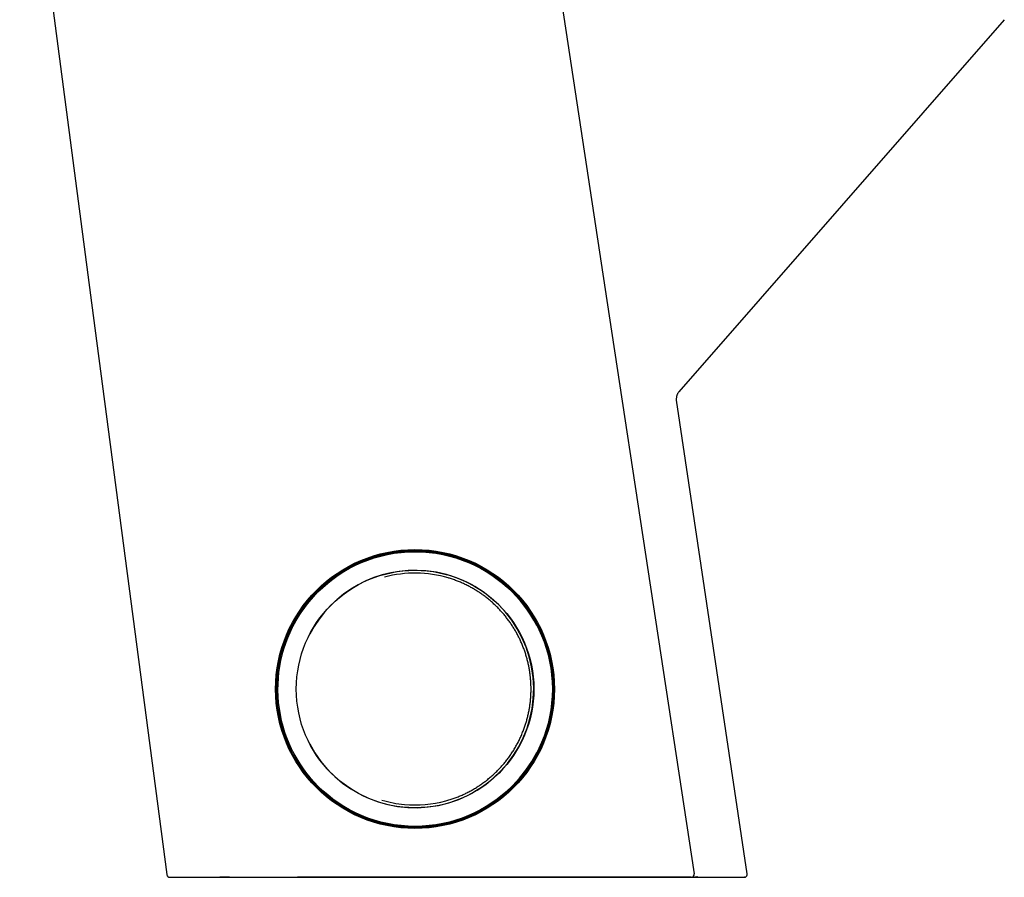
# Model space of a CAD drawing. Header units: millimetres. Extents: x 8 to 852, y 12 to 811.
# Tile 1 of 20: x 213 to 308, y 483 to 566. Entities that reach past the tile are written whole.
import ezdxf

# ---------------------------------------------------------------- set-up
doc = ezdxf.new("R2010")
doc.units = ezdxf.units.MM

msp = doc.modelspace()

# ---------------------------------------------------------------- linework, layer by layer
at = {"color": 7, "linetype": 'Continuous', "lineweight": 30}
for p, q in [((308.376, 566.44), (276.869, 530.414)), ((276.633, 529.609), (276.623, 529.696)), ((283.485, 483.759), (276.633, 529.609)), ((251.319, 515.142), (251.301, 515.142)), ((251.331, 512.867), (251.32, 512.867)), ((263.12, 507.776), (263.119, 507.779)), ((263.119, 495.505), (263.12, 495.508)), ((251.32, 490.417), (251.331, 490.417)), ((251.302, 488.142), (251.319, 488.142)), ((227.294, 483.676), (227.293, 483.676)), ((278.103, 483.415), (278.891, 483.415)), ((283.214, 483.416), (283.188, 483.415))]:
    msp.add_line(p, q, dxfattribs=at)
at = {"color": 7, "linetype": 'Continuous', "lineweight": 30, "flags": 128}
for points in [[(261.408, 595.2), (269.905, 539.259), (278.348, 483.752)], [(213.048, 591.939), (220.172, 537.792), (227.292, 483.675)], [(278.074, 483.415), (277.681, 483.415), (277.272, 483.415), (276.848, 483.415), (276.409, 483.415), (275.956, 483.415), (275.488, 483.415), (275.006, 483.416), (274.511, 483.416), (274.002, 483.416), (273.48, 483.416), (272.946, 483.416), (272.399, 483.416), (271.84, 483.416), (271.27, 483.416), (270.689, 483.416), (270.097, 483.416), (269.495, 483.416), (268.883, 483.416), (268.262, 483.416), (267.631, 483.416), (266.992, 483.416), (266.345, 483.416), (265.69, 483.416), (265.028, 483.416), (264.359, 483.416), (263.684, 483.416), (263.003, 483.417), (262.317, 483.417), (261.625, 483.417), (260.929, 483.417), (260.23, 483.417), (259.526, 483.417), (258.82, 483.417), (258.111, 483.417), (257.401, 483.417), (256.688, 483.417), (255.975, 483.417), (255.261, 483.417), (254.547, 483.417), (253.834, 483.417), (253.121, 483.417), (252.41, 483.417), (251.701, 483.417), (250.995, 483.417), (250.291, 483.418), (249.59, 483.418), (248.894, 483.418), (248.202, 483.418), (247.514, 483.418), (246.832, 483.418), (246.156, 483.418), (245.486, 483.418), (244.823, 483.418), (244.166, 483.418), (243.518, 483.418), (242.877, 483.418), (242.245, 483.418), (241.622, 483.418), (241.009, 483.418), (240.405, 483.418), (239.941, 483.418)], [(274.644, 483.416), (275.132, 483.415), (275.61, 483.415), (276.074, 483.415), (276.524, 483.415), (276.81, 483.415)], [(278.181, 483.431), (278.253, 483.441), (278.428, 483.466), (278.6, 483.491), (278.682, 483.502)]]:
    msp.add_lwpolyline(points, dxfattribs=at)
at = {"color": 7, "linetype": 'Continuous', "lineweight": 30}
for centre, radius in [((251.319, 501.642), 13.5), ((251.32, 501.642), 13.4), ((251.328, 501.641), 13.293), ((251.328, 501.641), 11.498)]:
    msp.add_circle(centre, radius, dxfattribs=at)
for centre, radius, start, end in [((251.32, 501.642), 13.3, 27.48227, 264.67997), ((251.32, 501.642), 11.491, 84.67967, 152.52159), ((251.32, 501.642), 11.491, 207.48223, 84.68001), ((251.331, 501.643), 11.224, 73.35613, 105.28539), ((251.32, 501.641), 13.299, 264.67967, 332.52159), ((251.331, 501.641), 11.224, 253.39635, 264.67903), ((251.331, 501.641), 11.224, 264.67905, 285.32954), ((227.59, 483.715), 0.3, 187.49369, 269.99885), ((278.068, 483.698), 0.285, 276.64446, 10.98102)]:
    msp.add_arc(centre, radius, start, end, dxfattribs=at)
for points, knots in [([(276.868, 530.415), (276.846, 530.388), (276.8, 530.332), (276.744, 530.24), (276.696, 530.142), (276.66, 530.038), (276.634, 529.931), (276.622, 529.823), (276.619, 529.744), (276.623, 529.702), (276.624, 529.696)], [0, 0, 0, 0, 0.136308, 0.27504, 0.415432, 0.556666, 0.697892, 0.838262, 0.976957, 1, 1, 1, 1]), ([(262.555, 501.642), (262.555, 501.711), (262.554, 501.809), (262.551, 501.955), (262.547, 502.08), (262.54, 502.23), (262.531, 502.387), (262.519, 502.552), (262.503, 502.723), (262.485, 502.898), (262.464, 503.076), (262.439, 503.256), (262.411, 503.438), (262.38, 503.622), (262.345, 503.807), (262.307, 503.993), (262.265, 504.179), (262.22, 504.366), (262.172, 504.553), (262.12, 504.74), (262.065, 504.926), (262.006, 505.112), (261.944, 505.298), (261.878, 505.483), (261.809, 505.668), (261.737, 505.851), (261.661, 506.034), (261.582, 506.216), (261.499, 506.397), (261.413, 506.576), (261.324, 506.754), (261.232, 506.931), (261.136, 507.107), (261.037, 507.281), (260.935, 507.453), (260.829, 507.624), (260.721, 507.793), (260.609, 507.96), (260.494, 508.125), (260.376, 508.289), (260.255, 508.45), (260.132, 508.61), (260.005, 508.767), (259.875, 508.922), (259.742, 509.075), (259.607, 509.225), (259.469, 509.374), (259.328, 509.519), (259.184, 509.663), (259.038, 509.803), (258.889, 509.941), (258.737, 510.077), (258.583, 510.21), (258.427, 510.34), (258.268, 510.467), (258.106, 510.592), (257.943, 510.713), (257.777, 510.832), (257.609, 510.948), (257.438, 511.06), (257.266, 511.17), (257.092, 511.276), (256.915, 511.38), (256.737, 511.48), (256.557, 511.577), (256.375, 511.67), (256.191, 511.761), (256.005, 511.848), (255.818, 511.931), (255.63, 512.012), (255.439, 512.088), (255.248, 512.162), (255.055, 512.232), (254.86, 512.298), (254.691, 512.353), (254.585, 512.384), (254.545, 512.396)], [0, 0, 0, 0, 0.0145136, 0.0204787, 0.030375, 0.0406703, 0.0517301, 0.0632867, 0.0752324, 0.0874809, 0.0999711, 0.1126578, 0.1255068, 0.1384918, 0.1515923, 0.164792, 0.1780777, 0.1914388, 0.2048663, 0.2183529, 0.2318923, 0.2454793, 0.2591094, 0.2727786, 0.2864835, 0.3002213, 0.3139894, 0.3277854, 0.3416073, 0.3554533, 0.3693219, 0.3832116, 0.3971211, 0.4110492, 0.4249948, 0.438957, 0.452935, 0.4669279, 0.4809349, 0.4949555, 0.5089889, 0.5230346, 0.5370922, 0.551161, 0.5652407, 0.5793308, 0.593431, 0.6075409, 0.6216601, 0.6357884, 0.6499254, 0.6640708, 0.6782245, 0.6923862, 0.7065556, 0.7207326, 0.7349169, 0.7491083, 0.7633068, 0.7775121, 0.7917241, 0.8059425, 0.8201674, 0.8343986, 0.8486359, 0.8628793, 0.8771285, 0.8913837, 0.9056445, 0.9199111, 0.9341832, 0.9484608, 0.9627438, 0.9770322, 0.9913259, 1, 1, 1, 1]), ([(254.298, 490.816), (254.303, 490.818), (254.375, 490.837), (254.513, 490.877), (254.711, 490.937), (254.909, 491.002), (255.106, 491.07), (255.301, 491.142), (255.495, 491.217), (255.687, 491.296), (255.879, 491.379), (256.068, 491.465), (256.257, 491.555), (256.443, 491.648), (256.628, 491.745), (256.811, 491.845), (256.992, 491.949), (257.172, 492.056), (257.349, 492.166), (257.525, 492.28), (257.698, 492.397), (257.869, 492.517), (258.039, 492.641), (258.205, 492.768), (258.37, 492.898), (258.532, 493.031), (258.692, 493.167), (258.849, 493.306), (259.004, 493.448), (259.156, 493.594), (259.306, 493.742), (259.452, 493.893), (259.597, 494.047), (259.738, 494.203), (259.876, 494.363), (260.012, 494.525), (260.144, 494.69), (260.274, 494.857), (260.4, 495.027), (260.524, 495.2), (260.644, 495.375), (260.761, 495.552), (260.874, 495.732), (260.985, 495.914), (261.092, 496.099), (261.196, 496.286), (261.296, 496.475), (261.393, 496.666), (261.486, 496.86), (261.576, 497.055), (261.663, 497.253), (261.745, 497.453), (261.824, 497.655), (261.897, 497.852), (261.963, 498.043), (262.024, 498.229), (262.082, 498.415), (262.136, 498.602), (262.188, 498.791), (262.235, 498.98), (262.28, 499.169), (262.321, 499.359), (262.359, 499.55), (262.394, 499.741), (262.425, 499.932), (262.453, 500.123), (262.477, 500.315), (262.498, 500.505), (262.516, 500.694), (262.53, 500.879), (262.54, 501.058), (262.547, 501.215), (262.552, 501.353), (262.555, 501.49), (262.555, 501.587), (262.555, 501.642)], [0, 0, 0, 0, 0.001052, 0.015251, 0.029456, 0.043667, 0.057883, 0.072104, 0.086331, 0.100564, 0.114802, 0.129046, 0.143296, 0.157553, 0.171815, 0.186084, 0.20036, 0.214642, 0.22893, 0.243226, 0.257529, 0.271839, 0.286157, 0.300482, 0.314816, 0.329158, 0.343508, 0.357867, 0.372235, 0.386613, 0.401, 0.415398, 0.429806, 0.444226, 0.458657, 0.4731, 0.487556, 0.502025, 0.516509, 0.531007, 0.545521, 0.560051, 0.5746, 0.589167, 0.603755, 0.618364, 0.632996, 0.647654, 0.662338, 0.677053, 0.6918, 0.706582, 0.721404, 0.73627, 0.749615, 0.762957, 0.776295, 0.789628, 0.802956, 0.816276, 0.829588, 0.84289, 0.856178, 0.869449, 0.882698, 0.895915, 0.909086, 0.922188, 0.935177, 0.94796, 0.960298, 0.971928, 0.980151, 0.988672, 1, 1, 1, 1]), ([(227.305, 483.628), (227.305, 483.628), (227.309, 483.612), (227.321, 483.584), (227.341, 483.548), (227.364, 483.518), (227.387, 483.495), (227.409, 483.477), (227.424, 483.466), (227.435, 483.459), (227.442, 483.455), (227.449, 483.451), (227.458, 483.446), (227.469, 483.441), (227.481, 483.436), (227.492, 483.431), (227.504, 483.427), (227.515, 483.424), (227.526, 483.421), (227.537, 483.419), (227.548, 483.417), (227.559, 483.416), (227.566, 483.416), (227.57, 483.415)], [0, 0, 0, 0, 0.002917, 0.055731, 0.102438, 0.142106, 0.183447, 0.214907, 0.23747, 0.248569, 0.257077, 0.266302, 0.276917, 0.303878, 0.339958, 0.385911, 0.442089, 0.508672, 0.585761, 0.673414, 0.771663, 0.880523, 1, 1, 1, 1]), ([(227.59, 483.415), (227.594, 483.415), (227.6, 483.415), (227.629, 483.415), (227.671, 483.415), (227.727, 483.415), (227.798, 483.415), (227.884, 483.415), (227.983, 483.415), (228.081, 483.415), (228.171, 483.415), (228.25, 483.415), (228.336, 483.415), (228.428, 483.415), (228.526, 483.415), (228.646, 483.415), (228.793, 483.415), (228.97, 483.415), (229.15, 483.415), (229.332, 483.415), (229.514, 483.415), (229.681, 483.415), (229.829, 483.415), (229.924, 483.415), (229.985, 483.415), (230.011, 483.415), (230.036, 483.415), (230.062, 483.415), (230.088, 483.415), (230.114, 483.415), (230.137, 483.415), (230.174, 483.415), (230.226, 483.415), (230.301, 483.415), (230.384, 483.415), (230.476, 483.415), (230.576, 483.415), (230.685, 483.415), (230.803, 483.415), (230.93, 483.415), (231.058, 483.415), (231.185, 483.415), (231.278, 483.415), (231.343, 483.415), (231.378, 483.415), (231.413, 483.415), (231.448, 483.415), (231.482, 483.415), (231.554, 483.415), (231.664, 483.415), (231.826, 483.415), (231.996, 483.415), (232.176, 483.415), (232.356, 483.415), (232.534, 483.415), (232.711, 483.415), (232.872, 483.415), (232.983, 483.415), (233.043, 483.415), (233.068, 483.415), (233.091, 483.415), (233.125, 483.415), (233.171, 483.415), (233.242, 483.415), (233.329, 483.415), (233.432, 483.415), (233.547, 483.415), (233.672, 483.415), (233.808, 483.415), (233.955, 483.415), (234.116, 483.415), (234.29, 483.415), (234.478, 483.415), (234.622, 483.415), (234.716, 483.415), (234.756, 483.415), (234.797, 483.415), (234.838, 483.415), (234.879, 483.415), (234.921, 483.415), (235.008, 483.415), (235.171, 483.415), (235.411, 483.415), (235.68, 483.415), (235.944, 483.415), (236.202, 483.415), (236.455, 483.415), (236.718, 483.415), (237.003, 483.415), (237.317, 483.415), (237.646, 483.415), (237.981, 483.415), (238.355, 483.415), (238.769, 483.415), (239.226, 483.415), (239.546, 483.415), (239.716, 483.415), (239.734, 483.415), (239.747, 483.415), (239.76, 483.415), (239.775, 483.415), (239.79, 483.415), (239.818, 483.415), (239.859, 483.415), (239.921, 483.415), (239.995, 483.415), (240.083, 483.415), (240.183, 483.415), (240.297, 483.415), (240.426, 483.415), (240.566, 483.415), (240.719, 483.415), (240.89, 483.415), (241.071, 483.415), (241.25, 483.415), (241.413, 483.415), (241.564, 483.415), (241.71, 483.415), (241.851, 483.415), (241.986, 483.415), (242.135, 483.415), (242.297, 483.415), (242.468, 483.415), (242.597, 483.415), (242.692, 483.415), (242.757, 483.415), (242.825, 483.415), (242.894, 483.415), (242.962, 483.415), (243.031, 483.415), (243.219, 483.415), (243.528, 483.415), (243.98, 483.415), (244.455, 483.415), (244.951, 483.415), (245.451, 483.415), (245.934, 483.415), (246.398, 483.415), (246.827, 483.415), (247.166, 483.415), (247.359, 483.415), (247.423, 483.415), (247.433, 483.415), (247.442, 483.415), (247.452, 483.415), (247.462, 483.415), (247.495, 483.415), (247.557, 483.415), (247.652, 483.415), (247.761, 483.415), (247.883, 483.415), (248.019, 483.415), (248.167, 483.415), (248.328, 483.415), (248.503, 483.415), (248.691, 483.415), (248.892, 483.415), (249.107, 483.415), (249.336, 483.415), (249.537, 483.415), (249.708, 483.415), (249.841, 483.415), (249.97, 483.415), (250.094, 483.415), (250.212, 483.415), (250.376, 483.415), (250.58, 483.415), (250.822, 483.415), (251.05, 483.415), (251.265, 483.415), (251.467, 483.415), (251.653, 483.415), (251.822, 483.415), (251.976, 483.415), (252.117, 483.415), (252.247, 483.415), (252.389, 483.415), (252.55, 483.415), (252.737, 483.415), (252.934, 483.415), (253.141, 483.415), (253.36, 483.415), (253.589, 483.415), (253.837, 483.415), (254.105, 483.415), (254.394, 483.415), (254.696, 483.415), (255.011, 483.415), (255.34, 483.415), (255.684, 483.415), (256.042, 483.415), (256.414, 483.415), (256.799, 483.415), (257.197, 483.415), (257.608, 483.415), (258.031, 483.415), (258.435, 483.415), (258.816, 483.415), (259.174, 483.415), (259.539, 483.415), (259.905, 483.415), (260.266, 483.415), (260.619, 483.415), (260.963, 483.415), (261.334, 483.415), (261.731, 483.415), (262.15, 483.415), (262.555, 483.415), (262.944, 483.415), (263.32, 483.415), (263.674, 483.415), (264.008, 483.415), (264.323, 483.415), (264.625, 483.415), (264.915, 483.415), (265.205, 483.415), (265.492, 483.415), (265.777, 483.415), (266.046, 483.415), (266.29, 483.415), (266.511, 483.415), (266.678, 483.415), (266.778, 483.415), (266.815, 483.415), (266.824, 483.415), (266.833, 483.415), (266.842, 483.415), (266.851, 483.415), (266.86, 483.415), (266.872, 483.415), (266.992, 483.415), (267.234, 483.415), (267.588, 483.415), (267.946, 483.415), (268.29, 483.415), (268.621, 483.415), (268.94, 483.415), (269.245, 483.415), (269.539, 483.415), (269.833, 483.415), (270.126, 483.415), (270.418, 483.415), (270.696, 483.415), (270.958, 483.415), (271.207, 483.415), (271.441, 483.415), (271.656, 483.415), (271.853, 483.415), (272.032, 483.415), (272.201, 483.415), (272.358, 483.415), (272.505, 483.415), (272.638, 483.415), (272.757, 483.415), (272.863, 483.415), (272.951, 483.415), (273.022, 483.415), (273.063, 483.415), (273.086, 483.415), (273.093, 483.415), (273.1, 483.415), (273.106, 483.415), (273.113, 483.415), (273.12, 483.415), (273.155, 483.415), (273.325, 483.415), (273.625, 483.415), (274.049, 483.415), (274.488, 483.415), (274.941, 483.415), (275.335, 483.415), (275.618, 483.415), (275.756, 483.415), (275.799, 483.415), (275.801, 483.415), (275.802, 483.415), (275.805, 483.415), (275.809, 483.415), (275.82, 483.415), (275.84, 483.415), (275.87, 483.415), (275.906, 483.415), (275.954, 483.415), (276.012, 483.415), (276.083, 483.415), (276.163, 483.415), (276.253, 483.415), (276.352, 483.415), (276.46, 483.415), (276.577, 483.415), (276.703, 483.415), (276.836, 483.415), (276.978, 483.415), (277.127, 483.415), (277.28, 483.415), (277.437, 483.415), (277.596, 483.415), (277.761, 483.415), (277.93, 483.415), (278.043, 483.415), (278.101, 483.415)], [0, 0, 0, 0, 0.008669, 0.017361, 0.026073, 0.034804, 0.04355, 0.05231, 0.06108, 0.069857, 0.075009, 0.080162, 0.085565, 0.091018, 0.096425, 0.101784, 0.110109, 0.118314, 0.126398, 0.133622, 0.140742, 0.147761, 0.152339, 0.156876, 0.157763, 0.158647, 0.159531, 0.160412, 0.161292, 0.162171, 0.163048, 0.163621, 0.165839, 0.168295, 0.170989, 0.173921, 0.177092, 0.180438, 0.184015, 0.187824, 0.191868, 0.195266, 0.198816, 0.19977, 0.200735, 0.201711, 0.202697, 0.203693, 0.204513, 0.208646, 0.21271, 0.217459, 0.222108, 0.226657, 0.231105, 0.23545, 0.239692, 0.242761, 0.243357, 0.243951, 0.244543, 0.244984, 0.246331, 0.247803, 0.249969, 0.252358, 0.25497, 0.257804, 0.26086, 0.264138, 0.267637, 0.271459, 0.275515, 0.279803, 0.280638, 0.281481, 0.282332, 0.283192, 0.284059, 0.284936, 0.285771, 0.289498, 0.295087, 0.300506, 0.305757, 0.310839, 0.315754, 0.320502, 0.32598, 0.33205, 0.338169, 0.344292, 0.35042, 0.358453, 0.366499, 0.374559, 0.375083, 0.375286, 0.375506, 0.375741, 0.375992, 0.376259, 0.376542, 0.377404, 0.378386, 0.379714, 0.381212, 0.382881, 0.384859, 0.387032, 0.3894, 0.391963, 0.39472, 0.398027, 0.401028, 0.403617, 0.40611, 0.408507, 0.410808, 0.413014, 0.415125, 0.418099, 0.420862, 0.423414, 0.424348, 0.425444, 0.426541, 0.427637, 0.428732, 0.429827, 0.430921, 0.43775, 0.444563, 0.452287, 0.459996, 0.467692, 0.475378, 0.482135, 0.488889, 0.49483, 0.497444, 0.49759, 0.497727, 0.497867, 0.498012, 0.498161, 0.498314, 0.499527, 0.500946, 0.50257, 0.5044, 0.506434, 0.508631, 0.511025, 0.513616, 0.516404, 0.519388, 0.522568, 0.525943, 0.529514, 0.531463, 0.533465, 0.535376, 0.537156, 0.538897, 0.5406, 0.544329, 0.547859, 0.551193, 0.554329, 0.557269, 0.560013, 0.56242, 0.564653, 0.566712, 0.568596, 0.570306, 0.572878, 0.575581, 0.578437, 0.581444, 0.584604, 0.587916, 0.59138, 0.595367, 0.599539, 0.603898, 0.608442, 0.613174, 0.618156, 0.623331, 0.628701, 0.634267, 0.640028, 0.645982, 0.652127, 0.658461, 0.663568, 0.668788, 0.674119, 0.679533, 0.684841, 0.690027, 0.695098, 0.700056, 0.706492, 0.712729, 0.71877, 0.724615, 0.730266, 0.735723, 0.740692, 0.745489, 0.750115, 0.754572, 0.758859, 0.763512, 0.767944, 0.772151, 0.776133, 0.779449, 0.78259, 0.784073, 0.784216, 0.784359, 0.784502, 0.784644, 0.784785, 0.784927, 0.785067, 0.785356, 0.790667, 0.796629, 0.802417, 0.808029, 0.813464, 0.818726, 0.823817, 0.82874, 0.833495, 0.838724, 0.843737, 0.848534, 0.853115, 0.857482, 0.861634, 0.865571, 0.868992, 0.872234, 0.875294, 0.878175, 0.880875, 0.883395, 0.885523, 0.887502, 0.889332, 0.890457, 0.891518, 0.891646, 0.891774, 0.891901, 0.892026, 0.892151, 0.892274, 0.892441, 0.894125, 0.901885, 0.909634, 0.918844, 0.928032, 0.937196, 0.943325, 0.946018, 0.946098, 0.946111, 0.946132, 0.946172, 0.946251, 0.946413, 0.946899, 0.94754, 0.948335, 0.949284, 0.950615, 0.952165, 0.953933, 0.955919, 0.958123, 0.960544, 0.963183, 0.966039, 0.969111, 0.972398, 0.975901, 0.979619, 0.983319, 0.987208, 0.991286, 0.99555, 1, 1, 1, 1]), ([(233.349, 483.415), (233.242, 483.415), (233.033, 483.415), (232.729, 483.415), (232.535, 483.415), (232.437, 483.415)], [0, 0, 0, 0, 0.340748, 0.666428, 1, 1, 1, 1]), ([(278.891, 483.415), (278.93, 483.415), (279.009, 483.415), (279.113, 483.415), (279.2, 483.415), (279.273, 483.415), (279.343, 483.415), (279.41, 483.415), (279.472, 483.415), (279.541, 483.415), (279.611, 483.415), (279.653, 483.415), (279.674, 483.415)], [0, 0, 0, 0, 0.125558, 0.249301, 0.331867, 0.415197, 0.499904, 0.581765, 0.664807, 0.749662, 0.874196, 1, 1, 1, 1]), ([(279.674, 483.415), (279.78, 483.415), (279.992, 483.415), (280.292, 483.415), (280.579, 483.415), (280.851, 483.415), (281.109, 483.415), (281.348, 483.415), (281.568, 483.415), (281.771, 483.415), (281.96, 483.415), (282.136, 483.415), (282.303, 483.415), (282.458, 483.415), (282.601, 483.415), (282.728, 483.415), (282.841, 483.415), (282.937, 483.415), (283.017, 483.415), (283.081, 483.415), (283.13, 483.415), (283.164, 483.415), (283.185, 483.415), (283.187, 483.415), (283.188, 483.415)], [0, 0, 0, 0, 0.046899, 0.093719, 0.140487, 0.18723, 0.233976, 0.280656, 0.324571, 0.368442, 0.412292, 0.456145, 0.500023, 0.546609, 0.593142, 0.639651, 0.686162, 0.732703, 0.779432, 0.823538, 0.867624, 0.911714, 0.955831, 1, 1, 1, 1]), ([(283.214, 483.416), (283.218, 483.416), (283.225, 483.417), (283.238, 483.419), (283.251, 483.421), (283.262, 483.424), (283.273, 483.427), (283.284, 483.431), (283.295, 483.435), (283.305, 483.44), (283.314, 483.444), (283.324, 483.449), (283.342, 483.459), (283.363, 483.473), (283.385, 483.491), (283.406, 483.511), (283.427, 483.537), (283.449, 483.569), (283.467, 483.609), (283.48, 483.656), (283.487, 483.707), (283.483, 483.741), (283.482, 483.759)], [0, 0, 0, 0, 0.131951, 0.245502, 0.340755, 0.400292, 0.449765, 0.489407, 0.519683, 0.541675, 0.550402, 0.558383, 0.582087, 0.6224, 0.64918, 0.682305, 0.722095, 0.768268, 0.820248, 0.877103, 0.937544, 1, 1, 1, 1])]:
    msp.add_open_spline(points, degree=3, knots=knots, dxfattribs=at)

doc.saveas('drawing.dxf')
